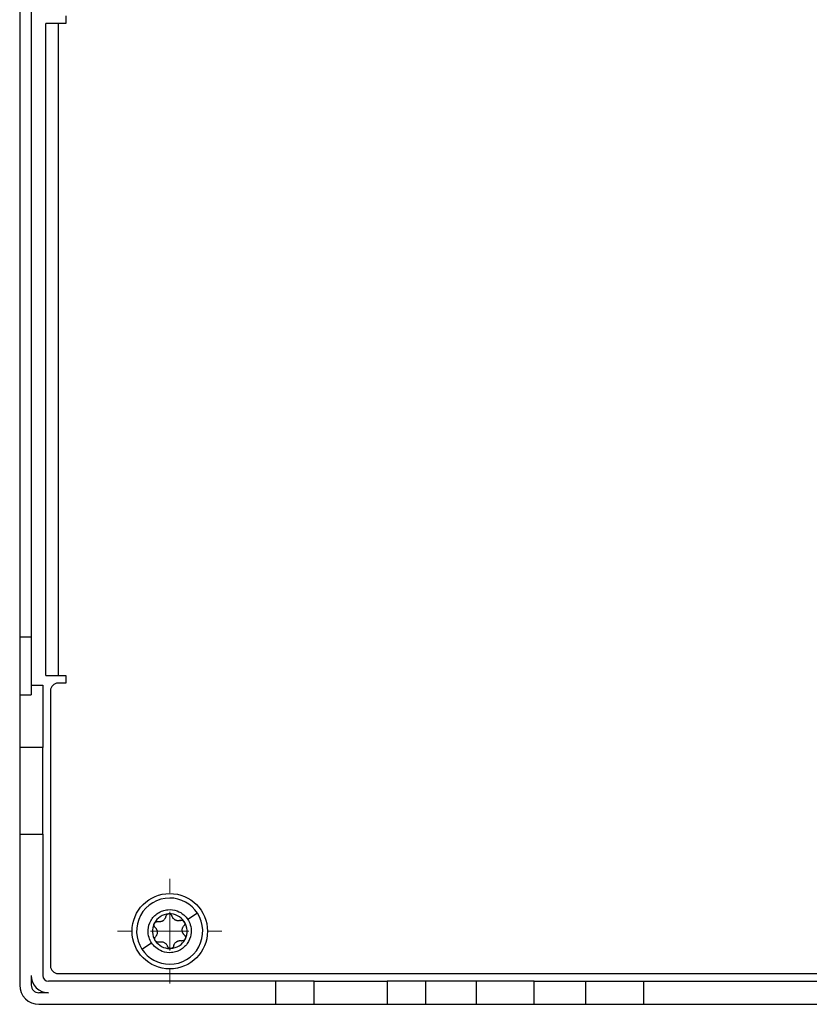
# Model space of a CAD drawing. Header units: millimetres. Extents: x -0.44 to 1.31, y -0.87 to 1.29.
# Tile 1 of 182: x 0.07 to 0.17, y -0.63 to -0.5. Entities that reach past the tile are written whole.
import ezdxf

# ---------------------------------------------------------------- set-up
doc = ezdxf.new("R2010")
doc.units = ezdxf.units.MM

# ---------------------------------------------------------------- blocks, each defined once
blk = doc.blocks.new('SW_CENTERMARKSYMBOL_15')
at = {"color": 0, "linetype": 'Continuous', "lineweight": 18}
for p, q in [((0, 0.005), (0, 0.0068)), ((0, 0), (0, 0.0025)), ((-0.005, 0), (-0.0068, 0)), ((0, 0), (-0.0025, 0)), ((0, 0), (0, -0.0025)), ((0, 0), (0.0025, 0)), ((0.005, 0), (0.0068, 0)), ((0, -0.005), (0, -0.0068))]:
    blk.add_line(p, q, dxfattribs=at)

msp = doc.modelspace()

# ---------------------------------------------------------------- linework, layer by layer
at = {"color": 7, "linetype": 'Continuous', "lineweight": 25}
for p, q in [((0.07178, -0.48606), (0.07178, -0.58031)), ((0.07328, -0.48606), (0.07328, -0.58031)), ((0.07778, -0.49956), (0.07778, -0.50056)), ((0.07518, -0.58531), (0.07518, -0.50056)), ((0.07678, -0.50056), (0.07518, -0.50056)), ((0.07678, -0.50056), (0.07678, -0.58531)), ((0.07778, -0.50056), (0.07678, -0.50056)), ((0.07178, -0.58031), (0.07328, -0.58031)), ((0.07178, -0.58031), (0.07178, -0.58783)), ((0.07328, -0.58031), (0.07328, -0.58783)), ((0.07518, -0.58531), (0.07678, -0.58531)), ((0.07678, -0.58531), (0.07778, -0.58531)), ((0.07778, -0.58531), (0.07778, -0.58631)), ((0.07328, -0.58656), (0.07478, -0.58656)), ((0.07478, -0.58656), (0.07478, -0.59469)), ((0.07578, -0.58731), (0.07578, -0.62306)), ((0.07778, -0.58631), (0.07678, -0.58631)), ((0.07178, -0.58783), (0.07328, -0.58783)), ((0.07178, -0.58783), (0.07178, -0.59469)), ((0.07478, -0.59469), (0.07178, -0.59469)), ((0.07178, -0.59469), (0.07178, -0.60596)), ((0.07478, -0.60596), (0.07478, -0.59469)), ((0.07178, -0.60596), (0.07478, -0.60596)), ((0.07178, -0.60596), (0.07178, -0.62556)), ((0.07478, -0.60596), (0.07478, -0.62431)), ((0.09487, -0.6162), (0.09362, -0.61702)), ((0.08767, -0.6209), (0.08893, -0.62008)), ((0.09128, -0.6208), (0.09128, -0.62081)), ((0.07328, -0.62431), (0.07328, -0.62556)), ((0.07678, -0.62406), (0.35278, -0.62406)), ((0.10503, -0.62506), (0.07553, -0.62506)), ((0.09728, -0.62506), (0.08528, -0.62506)), ((0.08528, -0.62506), (0.08528, -0.62506)), ((0.09728, -0.62506), (0.09728, -0.62506)), ((0.10503, -0.62506), (0.10503, -0.62806)), ((0.11003, -0.62506), (0.10503, -0.62506)), ((0.11003, -0.62806), (0.11003, -0.62506)), ((0.11003, -0.62506), (0.11953, -0.62506)), ((0.11953, -0.62506), (0.11953, -0.62806)), ((0.12453, -0.62506), (0.11953, -0.62506)), ((0.12453, -0.62506), (0.12453, -0.62806)), ((0.13112, -0.62506), (0.12453, -0.62506)), ((0.13112, -0.62506), (0.13112, -0.62806)), ((0.13864, -0.62506), (0.13112, -0.62506)), ((0.13864, -0.62806), (0.13864, -0.62506)), ((0.13864, -0.62506), (0.14536, -0.62506)), ((0.14536, -0.62806), (0.14536, -0.62506)), ((0.14536, -0.62506), (0.15288, -0.62506)), ((0.15288, -0.62806), (0.15288, -0.62506)), ((0.15288, -0.62506), (0.27668, -0.62506)), ((0.07553, -0.62656), (0.07428, -0.62656)), ((0.07428, -0.62806), (0.10503, -0.62806)), ((0.10503, -0.62806), (0.11003, -0.62806)), ((0.11003, -0.62806), (0.11953, -0.62806)), ((0.11953, -0.62806), (0.12453, -0.62806)), ((0.12453, -0.62806), (0.13112, -0.62806)), ((0.13112, -0.62806), (0.13864, -0.62806)), ((0.13864, -0.62806), (0.14536, -0.62806)), ((0.14536, -0.62806), (0.15288, -0.62806)), ((0.15288, -0.62806), (0.27668, -0.62806))]:
    msp.add_line(p, q, dxfattribs=at)
msp.add_circle((0.09128, -0.61856), 0.0049, dxfattribs=at)
for centre, radius, start, end in [((0.07678, -0.58731), 0.001, 90, 180), ((0.09127, -0.61855), 0.0043, 90, 213.1576), ((0.09127, -0.61855), 0.0043, 33.1576, 90), ((0.09128, -0.61856), 0.00225, 93.1576, 153.1576), ((0.09128, -0.61856), 0.00225, 33.1576, 93.1576), ((0.09127, -0.61855), 0.0043, 270, 33.1576), ((0.09128, -0.61856), 0.00225, 153.1576, 213.1576), ((0.09128, -0.61856), 0.00163, 120.2238, 126.0915), ((0.08992, -0.61649), 0.000854, 297.5483, 308.767), ((0.09128, -0.61856), 0.00225, 333.1576, 33.1576), ((0.09128, -0.61856), 0.00225, 213.1576, 270), ((0.09128, -0.61856), 0.00225, 273.1576, 333.1576), ((0.09128, -0.61856), 0.00163, 300.2238, 306.0915), ((0.09264, -0.62064), 0.000854, 117.5483, 128.767), ((0.09127, -0.61855), 0.0043, 213.1576, 270), ((0.09128, -0.61856), 0.00225, 270, 273.1576), ((0.07678, -0.62306), 0.001, 180, 270), ((0.07553, -0.62431), 0.00225, 180, 270), ((0.07553, -0.62431), 0.00075, 180, 270), ((0.07428, -0.62556), 0.0025, 180, 270), ((0.07428, -0.62556), 0.001, 180, 270)]:
    msp.add_arc(centre, radius, start, end, dxfattribs=at)
for points, knots in [([(0.08893, -0.62008), (0.0888, -0.61988), (0.08868, -0.61965), (0.08851, -0.61908), (0.08845, -0.61874), (0.0885, -0.61799), (0.08861, -0.61758), (0.08892, -0.61701), (0.08905, -0.61682), (0.08937, -0.61648), (0.08954, -0.61633), (0.08993, -0.61608), (0.09015, -0.61597), (0.09058, -0.61582), (0.0908, -0.61578), (0.09146, -0.61572), (0.09188, -0.61579), (0.09258, -0.61604), (0.09287, -0.61623), (0.09332, -0.61662), (0.09349, -0.61682), (0.09362, -0.61702)], [0, 0, 0, 0, 0.125, 0.125, 0.25, 0.25, 0.375, 0.375, 0.4375, 0.4375, 0.5, 0.5, 0.5625, 0.5625, 0.625, 0.625, 0.75, 0.75, 0.875, 0.875, 1, 1, 1, 1]), ([(0.09076, -0.61666), (0.09075, -0.61668), (0.09074, -0.61673), (0.09072, -0.6168), (0.09069, -0.61687), (0.09064, -0.61695), (0.09057, -0.61705), (0.0905, -0.61712), (0.09046, -0.61715)], [0, 0, 0, 0, 0.13717, 0.266159, 0.38704, 0.499899, 0.758339, 1, 1, 1, 1]), ([(0.09116, -0.61631), (0.09114, -0.61632), (0.0911, -0.61632), (0.09104, -0.61633), (0.09099, -0.61636), (0.09094, -0.61638), (0.09088, -0.61643), (0.0908, -0.61652), (0.09077, -0.61661), (0.09076, -0.61666)], [0, 0, 0, 0, 0.097811, 0.196654, 0.296709, 0.398147, 0.501136, 0.737197, 1, 1, 1, 1]), ([(0.09159, -0.61661), (0.09158, -0.61659), (0.09157, -0.61656), (0.09154, -0.61651), (0.0915, -0.61646), (0.09147, -0.61642), (0.09141, -0.61638), (0.09134, -0.61634), (0.09125, -0.61631), (0.09119, -0.61631), (0.09116, -0.61631)], [0, 0, 0, 0, 0.1086, 0.212802, 0.312672, 0.408287, 0.499731, 0.670197, 0.836686, 1, 1, 1, 1]), ([(0.0924, -0.6172), (0.09237, -0.6172), (0.09231, -0.6172), (0.09222, -0.61718), (0.09212, -0.61716), (0.092, -0.61711), (0.09189, -0.61704), (0.09179, -0.61695), (0.0917, -0.61685), (0.09163, -0.61673), (0.0916, -0.61665), (0.09159, -0.61661)], [0, 0, 0, 0, 0.087047, 0.170244, 0.249823, 0.375132, 0.500746, 0.62054, 0.749374, 0.867046, 1, 1, 1, 1]), ([(0.09362, -0.61702), (0.09374, -0.61721), (0.09386, -0.61745), (0.09404, -0.61802), (0.09409, -0.61836), (0.09404, -0.6191), (0.09394, -0.61951), (0.09362, -0.62009), (0.09349, -0.62027), (0.09318, -0.62061), (0.093, -0.62076), (0.09261, -0.62102), (0.0924, -0.62112), (0.09196, -0.62127), (0.09174, -0.62132), (0.09108, -0.62138), (0.09067, -0.62131), (0.08996, -0.62105), (0.08968, -0.62087), (0.08922, -0.62048), (0.08905, -0.62027), (0.08893, -0.62008)], [0, 0, 0, 0, 0.125, 0.125, 0.25, 0.25, 0.375, 0.375, 0.4375, 0.4375, 0.5, 0.5, 0.5625, 0.5625, 0.625, 0.625, 0.75, 0.75, 0.875, 0.875, 1, 1, 1, 1]), ([(0.08937, -0.61806), (0.08935, -0.61804), (0.08932, -0.61801), (0.08927, -0.61793), (0.08923, -0.61782), (0.08922, -0.6177), (0.08924, -0.61761), (0.08926, -0.61757), (0.08927, -0.61754)], [0, 0, 0, 0, 0.124723, 0.25075, 0.499484, 0.748894, 0.875171, 1, 1, 1, 1]), ([(0.08927, -0.61754), (0.08928, -0.61753), (0.0893, -0.6175), (0.08932, -0.61746), (0.08938, -0.61741), (0.08947, -0.61734), (0.08958, -0.61731), (0.08968, -0.61731), (0.08972, -0.61732), (0.08974, -0.61732)], [0, 0, 0, 0, 0.083216, 0.166604, 0.250813, 0.50024, 0.749352, 0.875214, 1, 1, 1, 1]), ([(0.08937, -0.61806), (0.08939, -0.61808), (0.08943, -0.61812), (0.08949, -0.61818), (0.08953, -0.61825), (0.08959, -0.61835), (0.08964, -0.61848), (0.08966, -0.61865), (0.08966, -0.61882), (0.08961, -0.61898), (0.08954, -0.61914), (0.08947, -0.61923), (0.08944, -0.61927)], [0, 0, 0, 0, 0.069196, 0.133898, 0.194158, 0.250037, 0.378672, 0.500158, 0.621396, 0.749816, 0.866, 1, 1, 1, 1]), ([(0.09032, -0.61724), (0.0903, -0.61725), (0.09025, -0.61728), (0.09017, -0.6173), (0.09009, -0.61732), (0.09001, -0.61734), (0.08995, -0.61734), (0.08992, -0.61734)], [0, 0, 0, 0, 0.183162, 0.37429, 0.573866, 0.782312, 1, 1, 1, 1]), ([(0.09267, -0.61716), (0.09265, -0.61717), (0.0926, -0.61718), (0.09253, -0.61719), (0.09246, -0.6172), (0.09242, -0.6172), (0.0924, -0.6172)], [0, 0, 0, 0, 0.273471, 0.531209, 0.773335, 1, 1, 1, 1]), ([(0.09267, -0.61716), (0.09269, -0.61715), (0.09274, -0.61714), (0.09283, -0.61713), (0.09294, -0.61715), (0.09305, -0.61721), (0.09312, -0.61727), (0.09315, -0.61731), (0.09316, -0.61733)], [0, 0, 0, 0, 0.124723, 0.25075, 0.499484, 0.748894, 0.875171, 1, 1, 1, 1]), ([(0.09319, -0.61906), (0.09317, -0.61904), (0.09312, -0.619), (0.09307, -0.61894), (0.09303, -0.61887), (0.09297, -0.61877), (0.09292, -0.61864), (0.0929, -0.61847), (0.0929, -0.6183), (0.09295, -0.61814), (0.09302, -0.61798), (0.09309, -0.6179), (0.09312, -0.61785)], [0, 0, 0, 0, 0.069196, 0.133898, 0.194158, 0.250037, 0.378672, 0.500158, 0.621396, 0.749816, 0.866, 1, 1, 1, 1]), ([(0.09316, -0.61733), (0.09317, -0.61734), (0.09319, -0.61737), (0.09321, -0.61742), (0.09323, -0.61749), (0.09324, -0.6176), (0.09321, -0.61772), (0.09317, -0.6178), (0.09314, -0.61783), (0.09312, -0.61785)], [0, 0, 0, 0, 0.083216, 0.166604, 0.250813, 0.50024, 0.749352, 0.875214, 1, 1, 1, 1]), ([(0.0894, -0.61979), (0.08939, -0.61978), (0.08937, -0.61975), (0.08935, -0.61971), (0.08933, -0.61963), (0.08932, -0.61952), (0.08935, -0.6194), (0.08939, -0.61932), (0.08942, -0.61929), (0.08944, -0.61927)], [0, 0, 0, 0, 0.083216, 0.166604, 0.250813, 0.50024, 0.749352, 0.875214, 1, 1, 1, 1]), ([(0.09319, -0.61906), (0.09321, -0.61908), (0.09324, -0.61911), (0.09329, -0.61919), (0.09333, -0.6193), (0.09334, -0.61942), (0.09332, -0.61951), (0.0933, -0.61955), (0.09329, -0.61958)], [0, 0, 0, 0, 0.124723, 0.25075, 0.499484, 0.748894, 0.875171, 1, 1, 1, 1]), ([(0.08975, -0.61998), (0.08974, -0.61998), (0.0897, -0.61998), (0.08965, -0.61997), (0.0896, -0.61996), (0.08954, -0.61993), (0.08946, -0.61988), (0.08942, -0.61982), (0.0894, -0.61979)], [0, 0, 0, 0, 0.124538, 0.248585, 0.373597, 0.500967, 0.753704, 1, 1, 1, 1]), ([(0.08989, -0.61996), (0.08987, -0.61997), (0.08982, -0.61998), (0.08978, -0.61998), (0.08975, -0.61998)], [0, 0, 0, 0, 0.498111, 1, 1, 1, 1]), ([(0.08989, -0.61996), (0.08992, -0.61995), (0.08997, -0.61994), (0.09006, -0.61992), (0.09014, -0.61992), (0.09025, -0.61992), (0.09039, -0.61994), (0.09055, -0.62001), (0.09069, -0.6201), (0.09081, -0.62022), (0.09091, -0.62035), (0.09095, -0.62046), (0.09097, -0.62051)], [0, 0, 0, 0, 0.069196, 0.133898, 0.194158, 0.250037, 0.378672, 0.500158, 0.621396, 0.749816, 0.866, 1, 1, 1, 1]), ([(0.09128, -0.6208), (0.09126, -0.62079), (0.09123, -0.62078), (0.09118, -0.62076), (0.09113, -0.62073), (0.09107, -0.62068), (0.09101, -0.62061), (0.09099, -0.62054), (0.09097, -0.62051)], [0, 0, 0, 0, 0.124894, 0.249023, 0.373823, 0.50076, 0.751097, 1, 1, 1, 1]), ([(0.09138, -0.62081), (0.09136, -0.62081), (0.09133, -0.62081), (0.0913, -0.6208), (0.09128, -0.6208)], [0, 0, 0, 0, 0.49941, 1, 1, 1, 1]), ([(0.0918, -0.62047), (0.09179, -0.62049), (0.09178, -0.62053), (0.09175, -0.62059), (0.09171, -0.62065), (0.09165, -0.62072), (0.09155, -0.62079), (0.09145, -0.6208), (0.0914, -0.62081)], [0, 0, 0, 0, 0.126001, 0.249528, 0.37323, 0.499784, 0.751276, 1, 1, 1, 1]), ([(0.0918, -0.62047), (0.0918, -0.62044), (0.09182, -0.62039), (0.09184, -0.62032), (0.09187, -0.62026), (0.09192, -0.62017), (0.09199, -0.62007), (0.09206, -0.62), (0.0921, -0.61997)], [0, 0, 0, 0, 0.13717, 0.266159, 0.38704, 0.499899, 0.758339, 1, 1, 1, 1]), ([(0.09224, -0.61988), (0.09226, -0.61987), (0.09231, -0.61985), (0.09238, -0.61982), (0.09245, -0.6198), (0.09255, -0.61978), (0.09267, -0.61978), (0.09277, -0.61979), (0.09282, -0.6198)], [0, 0, 0, 0, 0.118532, 0.241083, 0.367929, 0.499318, 0.733036, 1, 1, 1, 1]), ([(0.09329, -0.61958), (0.09328, -0.61959), (0.09326, -0.61963), (0.09322, -0.61968), (0.09318, -0.61972), (0.09311, -0.61976), (0.09302, -0.6198), (0.09294, -0.61981), (0.09291, -0.61981)], [0, 0, 0, 0, 0.125371, 0.249702, 0.374545, 0.50148, 0.74997, 1, 1, 1, 1])]:
    msp.add_open_spline(points, degree=3, knots=knots, dxfattribs=at)
for points in [[(0.08992, -0.61734), (0.08986, -0.61734), (0.0898, -0.61733), (0.08974, -0.61732)], [(0.09291, -0.61981), (0.09288, -0.61981), (0.09285, -0.61981), (0.09282, -0.6198)], [(0.0914, -0.62081), (0.0914, -0.62081), (0.09139, -0.62081), (0.09138, -0.62081)]]:
    msp.add_open_spline(points, degree=3, dxfattribs=at)

# ---------------------------------------------------------------- block references
at = {"color": 8, "linetype": 'Continuous', "lineweight": 0}
msp.add_blockref('SW_CENTERMARKSYMBOL_15', (0.09127, -0.61855), dxfattribs=at)

doc.saveas('drawing.dxf')
